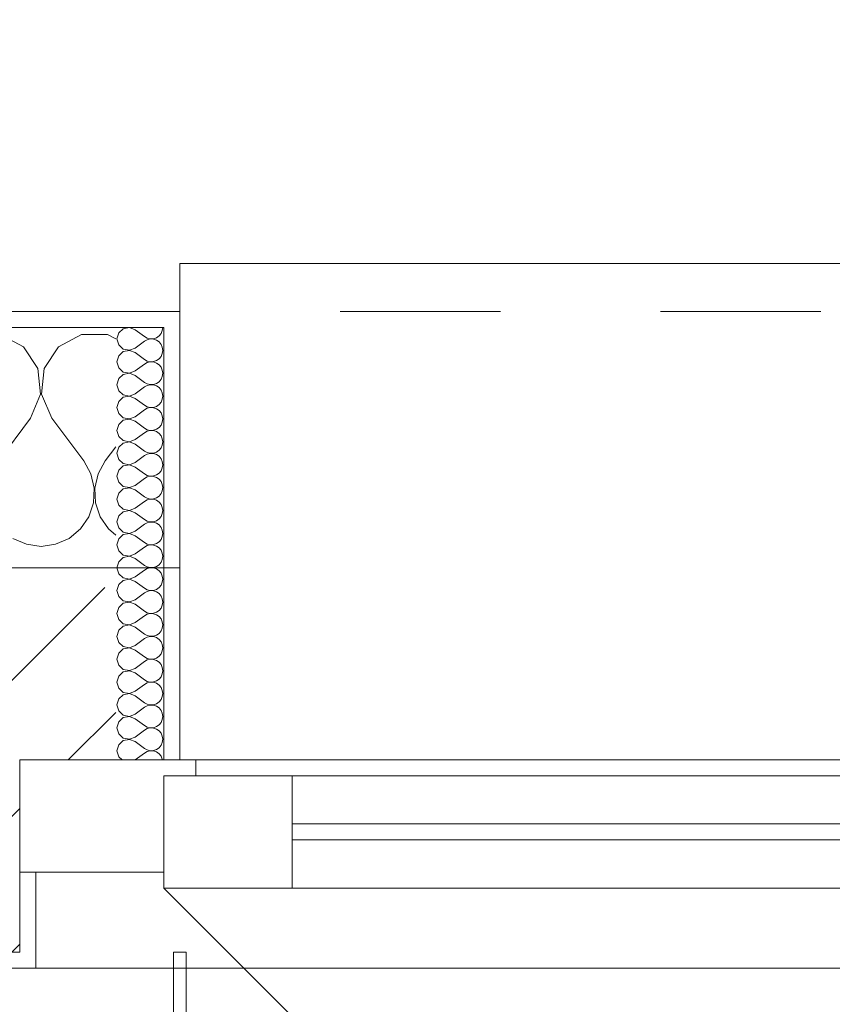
# Model space of a CAD drawing. Header units: metres. Extents: x -3.6 to 84.5, y -11 to 16.8.
# Tile 100 of 256: x 4.72 to 5.227, y 13.422 to 14.037. Entities that reach past the tile are written whole.
import ezdxf

# ---------------------------------------------------------------- set-up
doc = ezdxf.new("R2010")
doc.units = ezdxf.units.M
doc.header["$MEASUREMENT"] = 0
doc.linetypes.add('Strichlinie eng', pattern=[0.115, 0.075, -0.04])
doc.linetypes.add('Wipeout_Contour', pattern=[1, 0, -1])
for name, color, linetype in [('152 - Bemaßung_ Beschriftung.Ausbau', 7, 'Continuous'), ('603 - Struktur.Bodenplatte_ Decke Roh', 7, 'Continuous'), ('604 - Struktur.Wand Aussen', 7, 'Continuous'), ('650 - Abdeckung.Fußboden Aufbau', 7, 'Continuous'), ('801 - HKLSE.Heizung_ Klima_ Lüftung', 7, 'Continuous')]:
    doc.layers.add(name, color=color, linetype=linetype)
doc.styles.add('ERSTELLTER_STIL_2', font='txt')
doc.dimstyles.new('ERSTELLTER_STIL__1', dxfattribs={"dimtxt": 0.1, "dimasz": 0.0532, "dimexe": 0.18, "dimexo": 0.0625, "dimgap": 0, "dimtad": 1, "dimzin": 0, "dimdsep": 46, "dimtxsty": 'ERSTELLTER_STIL_2', "dimblk": 'ARROWHEAD_2', "dimblk1": 'ARROWHEAD_2', "dimblk2": 'ARROWHEAD_2', "dimcen": 0.09, "dimse1": 1, "dimse2": 1, "dimclrd": 7, "dimclre": 7, "dimclrt": 7, "dimazin": 0, "dimtfac": 1, "dimtdec": 4, "dimtmove": 0, "dimatfit": 3, "dimfxl": 1, "dimtolj": 1, "dimtzin": 0, "dimarcsym": 0})
doc.dimstyles.new('ERSTELLTER_STIL__3', dxfattribs={"dimtxt": 0.1, "dimasz": 0.0532, "dimexe": 0.18, "dimexo": 0.0625, "dimgap": 0, "dimtad": 1, "dimtih": 1, "dimtoh": 1, "dimzin": 0, "dimdsep": 46, "dimtxsty": 'ERSTELLTER_STIL_2', "dimblk": 'ARROWHEAD_2', "dimblk1": 'ARROWHEAD_2', "dimblk2": 'ARROWHEAD_2', "dimcen": 0.09, "dimse1": 1, "dimse2": 1, "dimclrd": 7, "dimclre": 7, "dimclrt": 7, "dimazin": 0, "dimtfac": 1, "dimtdec": 4, "dimtmove": 0, "dimatfit": 3, "dimfxl": 1, "dimtolj": 1, "dimtzin": 0, "dimarcsym": 0})
pattern_1 = [(0, (0, 0), (0, 0.08660254), [0, -0.05]), (0, (0.025, 0.0433), (0, 0.08660254), [0, -0.05])]

# ---------------------------------------------------------------- blocks, each defined once
blk = doc.blocks.new('*X33')
at = {"layer": '604 - Struktur.Wand Aussen', "color": 7, "linetype": 'Continuous', "lineweight": 5}
for p, q in [((4.72243, 13.83299), (4.70812, 13.84066)), ((4.75855, 13.84066), (4.74424, 13.83299)), ((4.77479, 13.84066), (4.75855, 13.84066)), ((4.78, 13.83787), (4.77479, 13.84066)), ((4.73142, 13.81947), (4.72243, 13.83299)), ((4.74424, 13.83299), (4.73525, 13.81947)), ((4.73295, 13.8033), (4.73142, 13.81947)), ((4.73525, 13.81947), (4.73371, 13.8033)), ((4.72667, 13.78833), (4.73295, 13.8033)), ((4.73371, 13.8033), (4.74, 13.78833)), ((4.72667, 13.78833), (4.70667, 13.76167)), ((4.74, 13.78833), (4.76, 13.76167)), ((4.78, 13.77056), (4.77333, 13.76167)), ((4.76445, 13.75362), (4.76, 13.76167)), ((4.77333, 13.76167), (4.76888, 13.75362)), ((4.76653, 13.74466), (4.76445, 13.75362)), ((4.76888, 13.75362), (4.7668, 13.74466)), ((4.76609, 13.73547), (4.76653, 13.74466)), ((4.7668, 13.74466), (4.76725, 13.73547)), ((4.76315, 13.72676), (4.76609, 13.73547)), ((4.76725, 13.73547), (4.77019, 13.72676)), ((4.75794, 13.71918), (4.76315, 13.72676)), ((4.77019, 13.72676), (4.77539, 13.71918)), ((4.75086, 13.71331), (4.75794, 13.71918)), ((4.77539, 13.71918), (4.78, 13.71536)), ((4.71581, 13.71331), (4.72422, 13.7096)), ((4.74244, 13.7096), (4.75086, 13.71331)), ((4.72422, 13.7096), (4.73333, 13.70833)), ((4.73333, 13.70833), (4.74244, 13.7096))]:
    blk.add_line(p, q, dxfattribs=at)
blk = doc.blocks.new('*X53')
at = {"layer": '604 - Struktur.Wand Aussen', "color": 7, "linetype": 'Continuous', "lineweight": 5}
for p, q in [((4.78178, 13.84161), (4.78071, 13.83786)), ((4.78466, 13.84425), (4.78178, 13.84161)), ((4.7885, 13.84497), (4.78466, 13.84425)), ((4.79214, 13.84357), (4.7885, 13.84497)), ((4.79214, 13.84357), (4.79786, 13.83929)), ((4.79786, 13.83929), (4.79958, 13.83833)), ((4.80534, 13.83861), (4.80696, 13.83973)), ((4.80696, 13.83973), (4.80822, 13.84124)), ((4.80822, 13.84124), (4.80901, 13.84305)), ((4.80901, 13.84305), (4.80929, 13.845)), ((4.78071, 13.83786), (4.78178, 13.8341)), ((4.78178, 13.8341), (4.78466, 13.83147)), ((4.79214, 13.83214), (4.79786, 13.83643)), ((4.79958, 13.83738), (4.79786, 13.83643)), ((4.79958, 13.83833), (4.8015, 13.83789)), ((4.8015, 13.83783), (4.79958, 13.83738)), ((4.8015, 13.83789), (4.80347, 13.83798)), ((4.80347, 13.83773), (4.8015, 13.83783)), ((4.80347, 13.83798), (4.80534, 13.83861)), ((4.80534, 13.8371), (4.80347, 13.83773)), ((4.80696, 13.83599), (4.80534, 13.8371)), ((4.80822, 13.83447), (4.80696, 13.83599)), ((4.80901, 13.83267), (4.80822, 13.83447)), ((4.78178, 13.82733), (4.78071, 13.82357)), ((4.78466, 13.82996), (4.78178, 13.82733)), ((4.78466, 13.83147), (4.7885, 13.83074)), ((4.7885, 13.83069), (4.78466, 13.82996)), ((4.7885, 13.83074), (4.79214, 13.83214)), ((4.79214, 13.82929), (4.7885, 13.83069)), ((4.79214, 13.82929), (4.79786, 13.825)), ((4.80696, 13.82544), (4.80822, 13.82696)), ((4.80822, 13.82696), (4.80901, 13.82876)), ((4.80929, 13.83071), (4.80901, 13.83267)), ((4.80901, 13.82876), (4.80929, 13.83071)), ((4.78071, 13.82357), (4.78178, 13.81982)), ((4.79214, 13.81786), (4.79786, 13.82214)), ((4.79786, 13.825), (4.79958, 13.82405)), ((4.79958, 13.8231), (4.79786, 13.82214)), ((4.79958, 13.82405), (4.8015, 13.8236)), ((4.8015, 13.82354), (4.79958, 13.8231)), ((4.8015, 13.8236), (4.80347, 13.8237)), ((4.80347, 13.82345), (4.8015, 13.82354)), ((4.80347, 13.8237), (4.80534, 13.82433)), ((4.80534, 13.82282), (4.80347, 13.82345)), ((4.80534, 13.82433), (4.80696, 13.82544)), ((4.80696, 13.8217), (4.80534, 13.82282)), ((4.80822, 13.82018), (4.80696, 13.8217)), ((4.78178, 13.81982), (4.78466, 13.81718)), ((4.78466, 13.81567), (4.78178, 13.81304)), ((4.78466, 13.81718), (4.7885, 13.81646)), ((4.7885, 13.8164), (4.78466, 13.81567)), ((4.7885, 13.81646), (4.79214, 13.81786)), ((4.79214, 13.815), (4.7885, 13.8164)), ((4.79214, 13.815), (4.79786, 13.81071)), ((4.80901, 13.81838), (4.80822, 13.82018)), ((4.80822, 13.81267), (4.80901, 13.81448)), ((4.80929, 13.81643), (4.80901, 13.81838)), ((4.80901, 13.81448), (4.80929, 13.81643)), ((4.78178, 13.81304), (4.78071, 13.80929)), ((4.78071, 13.80929), (4.78178, 13.80553)), ((4.79786, 13.81071), (4.79958, 13.80976)), ((4.79958, 13.80881), (4.79786, 13.80786)), ((4.79958, 13.80976), (4.8015, 13.80931)), ((4.8015, 13.80926), (4.79958, 13.80881)), ((4.8015, 13.80931), (4.80347, 13.80941)), ((4.80347, 13.80916), (4.8015, 13.80926)), ((4.80347, 13.80941), (4.80534, 13.81004)), ((4.80534, 13.80853), (4.80347, 13.80916)), ((4.80534, 13.81004), (4.80696, 13.81116)), ((4.80696, 13.80742), (4.80534, 13.80853)), ((4.80696, 13.81116), (4.80822, 13.81267)), ((4.78178, 13.80553), (4.78466, 13.8029)), ((4.78466, 13.8029), (4.7885, 13.80217)), ((4.7885, 13.80217), (4.79214, 13.80357)), ((4.79214, 13.80357), (4.79786, 13.80786)), ((4.80822, 13.8059), (4.80696, 13.80742)), ((4.80901, 13.80409), (4.80822, 13.8059)), ((4.80929, 13.80214), (4.80901, 13.80409)), ((4.78178, 13.79876), (4.78071, 13.795)), ((4.78466, 13.80139), (4.78178, 13.79876)), ((4.7885, 13.80211), (4.78466, 13.80139)), ((4.79214, 13.80071), (4.7885, 13.80211)), ((4.79214, 13.80071), (4.79786, 13.79643)), ((4.79786, 13.79643), (4.79958, 13.79547)), ((4.80534, 13.79575), (4.80696, 13.79687)), ((4.80696, 13.79687), (4.80822, 13.79839)), ((4.80822, 13.79839), (4.80901, 13.80019)), ((4.80901, 13.80019), (4.80929, 13.80214)), ((4.78071, 13.795), (4.78178, 13.79124)), ((4.78178, 13.79124), (4.78466, 13.78861)), ((4.79214, 13.78929), (4.79786, 13.79357)), ((4.79958, 13.79453), (4.79786, 13.79357)), ((4.79958, 13.79547), (4.8015, 13.79503)), ((4.8015, 13.79497), (4.79958, 13.79453)), ((4.8015, 13.79503), (4.80347, 13.79512)), ((4.80347, 13.79488), (4.8015, 13.79497)), ((4.80347, 13.79512), (4.80534, 13.79575)), ((4.80534, 13.79425), (4.80347, 13.79488)), ((4.80696, 13.79313), (4.80534, 13.79425)), ((4.80822, 13.79161), (4.80696, 13.79313)), ((4.80901, 13.78981), (4.80822, 13.79161)), ((4.78178, 13.78447), (4.78071, 13.78071)), ((4.78466, 13.7871), (4.78178, 13.78447)), ((4.78466, 13.78861), (4.7885, 13.78789)), ((4.7885, 13.78783), (4.78466, 13.7871)), ((4.7885, 13.78789), (4.79214, 13.78929)), ((4.79214, 13.78643), (4.7885, 13.78783)), ((4.79214, 13.78643), (4.79786, 13.78214)), ((4.80696, 13.78258), (4.80822, 13.7841)), ((4.80822, 13.7841), (4.80901, 13.78591)), ((4.80929, 13.78786), (4.80901, 13.78981)), ((4.80901, 13.78591), (4.80929, 13.78786)), ((4.78071, 13.78071), (4.78178, 13.77696)), ((4.79214, 13.775), (4.79786, 13.77929)), ((4.79786, 13.78214), (4.79958, 13.78119)), ((4.79958, 13.78024), (4.79786, 13.77929)), ((4.79958, 13.78119), (4.8015, 13.78074)), ((4.8015, 13.78069), (4.79958, 13.78024)), ((4.8015, 13.78074), (4.80347, 13.78084)), ((4.80347, 13.78059), (4.8015, 13.78069)), ((4.80347, 13.78084), (4.80534, 13.78147)), ((4.80534, 13.77996), (4.80347, 13.78059)), ((4.80534, 13.78147), (4.80696, 13.78258)), ((4.80696, 13.77884), (4.80534, 13.77996)), ((4.80822, 13.77733), (4.80696, 13.77884)), ((4.78178, 13.77696), (4.78466, 13.77433)), ((4.78466, 13.77282), (4.78178, 13.77018)), ((4.78466, 13.77433), (4.7885, 13.7736)), ((4.7885, 13.77354), (4.78466, 13.77282)), ((4.7885, 13.7736), (4.79214, 13.775)), ((4.79214, 13.77214), (4.7885, 13.77354)), ((4.79214, 13.77214), (4.79786, 13.76786)), ((4.80901, 13.77552), (4.80822, 13.77733)), ((4.80822, 13.76982), (4.80901, 13.77162)), ((4.80929, 13.77357), (4.80901, 13.77552)), ((4.80901, 13.77162), (4.80929, 13.77357)), ((4.78178, 13.77018), (4.78071, 13.76643)), ((4.78071, 13.76643), (4.78178, 13.76267)), ((4.79786, 13.76786), (4.79958, 13.7669)), ((4.79958, 13.76595), (4.79786, 13.765)), ((4.79958, 13.7669), (4.8015, 13.76646)), ((4.8015, 13.7664), (4.79958, 13.76595)), ((4.8015, 13.76646), (4.80347, 13.76655)), ((4.80347, 13.7663), (4.8015, 13.7664)), ((4.80347, 13.76655), (4.80534, 13.76718)), ((4.80534, 13.76567), (4.80347, 13.7663)), ((4.80534, 13.76718), (4.80696, 13.7683)), ((4.80696, 13.76456), (4.80534, 13.76567)), ((4.80696, 13.7683), (4.80822, 13.76982)), ((4.78178, 13.76267), (4.78466, 13.76004)), ((4.78466, 13.76004), (4.7885, 13.75931)), ((4.7885, 13.75926), (4.78466, 13.75853)), ((4.7885, 13.75931), (4.79214, 13.76071)), ((4.79214, 13.75786), (4.7885, 13.75926)), ((4.79214, 13.76071), (4.79786, 13.765)), ((4.80822, 13.76304), (4.80696, 13.76456)), ((4.80901, 13.76124), (4.80822, 13.76304)), ((4.80929, 13.75929), (4.80901, 13.76124)), ((4.80901, 13.75733), (4.80929, 13.75929)), ((4.78178, 13.7559), (4.78071, 13.75214)), ((4.78466, 13.75853), (4.78178, 13.7559)), ((4.79214, 13.75786), (4.79786, 13.75357)), ((4.79786, 13.75357), (4.79958, 13.75262)), ((4.80534, 13.7529), (4.80696, 13.75401)), ((4.80696, 13.75401), (4.80822, 13.75553)), ((4.80822, 13.75553), (4.80901, 13.75733)), ((4.78071, 13.75214), (4.78178, 13.74839)), ((4.78178, 13.74839), (4.78466, 13.74575)), ((4.79214, 13.74643), (4.79786, 13.75071)), ((4.79958, 13.75167), (4.79786, 13.75071)), ((4.79958, 13.75262), (4.8015, 13.75217)), ((4.8015, 13.75211), (4.79958, 13.75167)), ((4.8015, 13.75217), (4.80347, 13.75227)), ((4.80347, 13.75202), (4.8015, 13.75211)), ((4.80347, 13.75227), (4.80534, 13.7529)), ((4.80534, 13.75139), (4.80347, 13.75202)), ((4.80696, 13.75027), (4.80534, 13.75139)), ((4.80822, 13.74876), (4.80696, 13.75027)), ((4.80901, 13.74695), (4.80822, 13.74876)), ((4.80929, 13.745), (4.80901, 13.74695)), ((4.78178, 13.74161), (4.78071, 13.73786)), ((4.78466, 13.74425), (4.78178, 13.74161)), ((4.78466, 13.74575), (4.7885, 13.74503)), ((4.7885, 13.74497), (4.78466, 13.74425)), ((4.7885, 13.74503), (4.79214, 13.74643)), ((4.79214, 13.74357), (4.7885, 13.74497)), ((4.79214, 13.74357), (4.79786, 13.73929)), ((4.80696, 13.73973), (4.80822, 13.74124)), ((4.80822, 13.74124), (4.80901, 13.74305)), ((4.80901, 13.74305), (4.80929, 13.745)), ((4.78071, 13.73786), (4.78178, 13.7341)), ((4.79214, 13.73214), (4.79786, 13.73643)), ((4.79786, 13.73929), (4.79958, 13.73833)), ((4.79958, 13.73738), (4.79786, 13.73643)), ((4.79958, 13.73833), (4.8015, 13.73789)), ((4.8015, 13.73783), (4.79958, 13.73738)), ((4.8015, 13.73789), (4.80347, 13.73798)), ((4.80347, 13.73773), (4.8015, 13.73783)), ((4.80347, 13.73798), (4.80534, 13.73861)), ((4.80534, 13.7371), (4.80347, 13.73773)), ((4.80534, 13.73861), (4.80696, 13.73973)), ((4.80696, 13.73599), (4.80534, 13.7371)), ((4.80822, 13.73447), (4.80696, 13.73599)), ((4.78178, 13.7341), (4.78466, 13.73147)), ((4.78466, 13.72996), (4.78178, 13.72733)), ((4.78466, 13.73147), (4.7885, 13.73074)), ((4.7885, 13.73069), (4.78466, 13.72996)), ((4.7885, 13.73074), (4.79214, 13.73214)), ((4.79214, 13.72929), (4.7885, 13.73069)), ((4.79214, 13.72929), (4.79786, 13.725)), ((4.80901, 13.73267), (4.80822, 13.73447)), ((4.80822, 13.72696), (4.80901, 13.72876)), ((4.80929, 13.73071), (4.80901, 13.73267)), ((4.80901, 13.72876), (4.80929, 13.73071)), ((4.78178, 13.72733), (4.78071, 13.72357)), ((4.78071, 13.72357), (4.78178, 13.71982)), ((4.79786, 13.725), (4.79958, 13.72405)), ((4.79958, 13.7231), (4.79786, 13.72214)), ((4.79958, 13.72405), (4.8015, 13.7236)), ((4.8015, 13.72354), (4.79958, 13.7231)), ((4.8015, 13.7236), (4.80347, 13.7237)), ((4.80347, 13.72345), (4.8015, 13.72354)), ((4.80347, 13.7237), (4.80534, 13.72433)), ((4.80534, 13.72282), (4.80347, 13.72345)), ((4.80534, 13.72433), (4.80696, 13.72544)), ((4.80696, 13.7217), (4.80534, 13.72282)), ((4.80696, 13.72544), (4.80822, 13.72696)), ((4.78178, 13.71982), (4.78466, 13.71718)), ((4.78466, 13.71718), (4.7885, 13.71646)), ((4.7885, 13.7164), (4.78466, 13.71567)), ((4.7885, 13.71646), (4.79214, 13.71786)), ((4.79214, 13.715), (4.7885, 13.7164)), ((4.79214, 13.71786), (4.79786, 13.72214)), ((4.80822, 13.72018), (4.80696, 13.7217)), ((4.80901, 13.71838), (4.80822, 13.72018)), ((4.80929, 13.71643), (4.80901, 13.71838)), ((4.80901, 13.71448), (4.80929, 13.71643)), ((4.78178, 13.71304), (4.78071, 13.70929)), ((4.78466, 13.71567), (4.78178, 13.71304)), ((4.79214, 13.715), (4.79786, 13.71071)), ((4.79786, 13.71071), (4.79958, 13.70976)), ((4.80347, 13.70941), (4.80534, 13.71004)), ((4.80534, 13.71004), (4.80696, 13.71116)), ((4.80696, 13.71116), (4.80822, 13.71267)), ((4.80822, 13.71267), (4.80901, 13.71448)), ((4.78071, 13.70929), (4.78178, 13.70553)), ((4.78178, 13.70553), (4.78466, 13.7029)), ((4.79214, 13.70357), (4.79786, 13.70786)), ((4.79958, 13.70881), (4.79786, 13.70786)), ((4.79958, 13.70976), (4.8015, 13.70931)), ((4.8015, 13.70926), (4.79958, 13.70881)), ((4.8015, 13.70931), (4.80347, 13.70941)), ((4.80347, 13.70916), (4.8015, 13.70926)), ((4.80534, 13.70853), (4.80347, 13.70916)), ((4.80696, 13.70742), (4.80534, 13.70853)), ((4.80822, 13.7059), (4.80696, 13.70742)), ((4.80901, 13.70409), (4.80822, 13.7059)), ((4.80929, 13.70214), (4.80901, 13.70409)), ((4.78178, 13.69876), (4.78071, 13.695)), ((4.78466, 13.70139), (4.78178, 13.69876)), ((4.78466, 13.7029), (4.7885, 13.70217)), ((4.7885, 13.70211), (4.78466, 13.70139)), ((4.7885, 13.70217), (4.79214, 13.70357)), ((4.79214, 13.70071), (4.7885, 13.70211)), ((4.79214, 13.70071), (4.79786, 13.69643)), ((4.80696, 13.69687), (4.80822, 13.69839)), ((4.80822, 13.69839), (4.80901, 13.70019)), ((4.80901, 13.70019), (4.80929, 13.70214)), ((4.78071, 13.695), (4.78178, 13.69124)), ((4.79214, 13.68929), (4.79786, 13.69357)), ((4.79786, 13.69643), (4.79958, 13.69547)), ((4.79958, 13.69453), (4.79786, 13.69357)), ((4.79958, 13.69547), (4.8015, 13.69503)), ((4.8015, 13.69497), (4.79958, 13.69453)), ((4.8015, 13.69503), (4.80347, 13.69512)), ((4.80347, 13.69488), (4.8015, 13.69497)), ((4.80347, 13.69512), (4.80534, 13.69575)), ((4.80534, 13.69425), (4.80347, 13.69488)), ((4.80534, 13.69575), (4.80696, 13.69687)), ((4.80696, 13.69313), (4.80534, 13.69425)), ((4.80822, 13.69161), (4.80696, 13.69313)), ((4.80901, 13.68981), (4.80822, 13.69161)), ((4.78178, 13.69124), (4.78466, 13.68861)), ((4.78466, 13.6871), (4.78178, 13.68447)), ((4.78466, 13.68861), (4.7885, 13.68789)), ((4.7885, 13.68783), (4.78466, 13.6871)), ((4.7885, 13.68789), (4.79214, 13.68929)), ((4.79214, 13.68643), (4.7885, 13.68783)), ((4.79214, 13.68643), (4.79786, 13.68214)), ((4.80822, 13.6841), (4.80901, 13.68591)), ((4.80929, 13.68786), (4.80901, 13.68981)), ((4.80901, 13.68591), (4.80929, 13.68786)), ((4.78178, 13.68447), (4.78071, 13.68071)), ((4.78071, 13.68071), (4.78178, 13.67696)), ((4.79214, 13.675), (4.79786, 13.67929)), ((4.79786, 13.68214), (4.79958, 13.68119)), ((4.79958, 13.68024), (4.79786, 13.67929)), ((4.79958, 13.68119), (4.8015, 13.68074)), ((4.8015, 13.68069), (4.79958, 13.68024)), ((4.8015, 13.68074), (4.80347, 13.68084)), ((4.80347, 13.68059), (4.8015, 13.68069)), ((4.80347, 13.68084), (4.80534, 13.68147)), ((4.80534, 13.67996), (4.80347, 13.68059)), ((4.80534, 13.68147), (4.80696, 13.68258)), ((4.80696, 13.67884), (4.80534, 13.67996)), ((4.80696, 13.68258), (4.80822, 13.6841)), ((4.78178, 13.67696), (4.78466, 13.67433)), ((4.78466, 13.67433), (4.7885, 13.6736)), ((4.7885, 13.67354), (4.78466, 13.67282)), ((4.7885, 13.6736), (4.79214, 13.675)), ((4.79214, 13.67214), (4.7885, 13.67354)), ((4.80822, 13.67733), (4.80696, 13.67884)), ((4.80901, 13.67552), (4.80822, 13.67733)), ((4.80929, 13.67357), (4.80901, 13.67552)), ((4.80901, 13.67162), (4.80929, 13.67357)), ((4.78178, 13.67018), (4.78071, 13.66643)), ((4.78466, 13.67282), (4.78178, 13.67018)), ((4.79214, 13.67214), (4.79786, 13.66786)), ((4.79786, 13.66786), (4.79958, 13.6669)), ((4.80347, 13.66655), (4.80534, 13.66718)), ((4.80534, 13.66718), (4.80696, 13.6683)), ((4.80696, 13.6683), (4.80822, 13.66982)), ((4.80822, 13.66982), (4.80901, 13.67162)), ((4.78071, 13.66643), (4.78178, 13.66267)), ((4.78178, 13.66267), (4.78466, 13.66004)), ((4.79214, 13.66071), (4.79786, 13.665)), ((4.79958, 13.66595), (4.79786, 13.665)), ((4.79958, 13.6669), (4.8015, 13.66646)), ((4.8015, 13.6664), (4.79958, 13.66595)), ((4.8015, 13.66646), (4.80347, 13.66655)), ((4.80347, 13.6663), (4.8015, 13.6664)), ((4.80534, 13.66567), (4.80347, 13.6663)), ((4.80696, 13.66456), (4.80534, 13.66567)), ((4.80822, 13.66304), (4.80696, 13.66456)), ((4.80901, 13.66124), (4.80822, 13.66304)), ((4.80929, 13.65929), (4.80901, 13.66124)), ((4.78178, 13.6559), (4.78071, 13.65214)), ((4.78466, 13.65853), (4.78178, 13.6559)), ((4.78466, 13.66004), (4.7885, 13.65931)), ((4.7885, 13.65926), (4.78466, 13.65853)), ((4.7885, 13.65931), (4.79214, 13.66071)), ((4.79214, 13.65786), (4.7885, 13.65926)), ((4.79214, 13.65786), (4.79786, 13.65357)), ((4.80696, 13.65401), (4.80822, 13.65553)), ((4.80822, 13.65553), (4.80901, 13.65733)), ((4.80901, 13.65733), (4.80929, 13.65929)), ((4.78071, 13.65214), (4.78178, 13.64839)), ((4.79214, 13.64643), (4.79786, 13.65071)), ((4.79786, 13.65357), (4.79958, 13.65262)), ((4.79958, 13.65167), (4.79786, 13.65071)), ((4.79958, 13.65262), (4.8015, 13.65217)), ((4.8015, 13.65211), (4.79958, 13.65167)), ((4.8015, 13.65217), (4.80347, 13.65227)), ((4.80347, 13.65202), (4.8015, 13.65211)), ((4.80347, 13.65227), (4.80534, 13.6529)), ((4.80534, 13.65139), (4.80347, 13.65202)), ((4.80534, 13.6529), (4.80696, 13.65401)), ((4.80696, 13.65027), (4.80534, 13.65139)), ((4.80822, 13.64876), (4.80696, 13.65027)), ((4.80901, 13.64695), (4.80822, 13.64876)), ((4.78178, 13.64839), (4.78466, 13.64575)), ((4.78466, 13.64425), (4.78178, 13.64161)), ((4.78466, 13.64575), (4.7885, 13.64503)), ((4.7885, 13.64497), (4.78466, 13.64425)), ((4.7885, 13.64503), (4.79214, 13.64643)), ((4.79214, 13.64357), (4.7885, 13.64497)), ((4.79214, 13.64357), (4.79786, 13.63929)), ((4.80822, 13.64124), (4.80901, 13.64305)), ((4.80929, 13.645), (4.80901, 13.64695)), ((4.80901, 13.64305), (4.80929, 13.645)), ((4.78178, 13.64161), (4.78071, 13.63786)), ((4.78071, 13.63786), (4.78178, 13.6341)), ((4.79214, 13.63214), (4.79786, 13.63643)), ((4.79786, 13.63929), (4.79958, 13.63833)), ((4.79958, 13.63738), (4.79786, 13.63643)), ((4.79958, 13.63833), (4.8015, 13.63789)), ((4.8015, 13.63783), (4.79958, 13.63738)), ((4.8015, 13.63789), (4.80347, 13.63798)), ((4.80347, 13.63773), (4.8015, 13.63783)), ((4.80347, 13.63798), (4.80534, 13.63861)), ((4.80534, 13.6371), (4.80347, 13.63773)), ((4.80534, 13.63861), (4.80696, 13.63973)), ((4.80696, 13.63599), (4.80534, 13.6371)), ((4.80696, 13.63973), (4.80822, 13.64124)), ((4.78178, 13.6341), (4.78466, 13.63147)), ((4.78466, 13.63147), (4.7885, 13.63074)), ((4.7885, 13.63069), (4.78466, 13.62996)), ((4.7885, 13.63074), (4.79214, 13.63214)), ((4.79214, 13.62929), (4.7885, 13.63069)), ((4.80822, 13.63447), (4.80696, 13.63599)), ((4.80901, 13.63267), (4.80822, 13.63447)), ((4.80929, 13.63071), (4.80901, 13.63267)), ((4.80901, 13.62876), (4.80929, 13.63071)), ((4.78178, 13.62733), (4.78071, 13.62357)), ((4.78466, 13.62996), (4.78178, 13.62733)), ((4.79214, 13.62929), (4.79786, 13.625)), ((4.79786, 13.625), (4.79958, 13.62405)), ((4.79958, 13.62405), (4.8015, 13.6236)), ((4.80347, 13.6237), (4.80534, 13.62433)), ((4.80534, 13.62433), (4.80696, 13.62544)), ((4.80696, 13.62544), (4.80822, 13.62696)), ((4.80822, 13.62696), (4.80901, 13.62876)), ((4.78071, 13.62357), (4.78178, 13.61982)), ((4.78178, 13.61982), (4.78466, 13.61718)), ((4.7885, 13.61646), (4.79214, 13.61786)), ((4.79214, 13.61786), (4.79786, 13.62214)), ((4.79958, 13.6231), (4.79786, 13.62214)), ((4.8015, 13.62354), (4.79958, 13.6231)), ((4.8015, 13.6236), (4.80347, 13.6237)), ((4.80347, 13.62345), (4.8015, 13.62354)), ((4.80534, 13.62282), (4.80347, 13.62345)), ((4.80696, 13.6217), (4.80534, 13.62282)), ((4.80822, 13.62018), (4.80696, 13.6217)), ((4.80901, 13.61838), (4.80822, 13.62018)), ((4.80929, 13.61643), (4.80901, 13.61838)), ((4.78178, 13.61304), (4.78071, 13.60929)), ((4.78466, 13.61567), (4.78178, 13.61304)), ((4.78466, 13.61718), (4.7885, 13.61646)), ((4.7885, 13.6164), (4.78466, 13.61567)), ((4.79214, 13.615), (4.7885, 13.6164)), ((4.79214, 13.615), (4.79786, 13.61071)), ((4.80696, 13.61116), (4.80822, 13.61267)), ((4.80822, 13.61267), (4.80901, 13.61448)), ((4.80901, 13.61448), (4.80929, 13.61643)), ((4.78071, 13.60929), (4.78178, 13.60553)), ((4.78178, 13.60553), (4.78466, 13.6029)), ((4.79214, 13.60357), (4.79786, 13.60786)), ((4.79786, 13.61071), (4.79958, 13.60976)), ((4.79958, 13.60881), (4.79786, 13.60786)), ((4.79958, 13.60976), (4.8015, 13.60931)), ((4.8015, 13.60926), (4.79958, 13.60881)), ((4.8015, 13.60931), (4.80347, 13.60941)), ((4.80347, 13.60916), (4.8015, 13.60926)), ((4.80347, 13.60941), (4.80534, 13.61004)), ((4.80534, 13.60853), (4.80347, 13.60916)), ((4.80534, 13.61004), (4.80696, 13.61116)), ((4.80696, 13.60742), (4.80534, 13.60853)), ((4.80822, 13.6059), (4.80696, 13.60742)), ((4.80901, 13.60409), (4.80822, 13.6059)), ((4.78466, 13.60139), (4.78178, 13.59876)), ((4.78466, 13.6029), (4.7885, 13.60217)), ((4.7885, 13.60211), (4.78466, 13.60139)), ((4.7885, 13.60217), (4.79214, 13.60357)), ((4.79214, 13.60071), (4.7885, 13.60211)), ((4.79214, 13.60071), (4.79786, 13.59643)), ((4.80822, 13.59839), (4.80901, 13.60019)), ((4.80929, 13.60214), (4.80901, 13.60409)), ((4.80901, 13.60019), (4.80929, 13.60214)), ((4.78178, 13.59876), (4.78071, 13.595)), ((4.78071, 13.595), (4.78178, 13.59124)), ((4.79214, 13.58929), (4.79786, 13.59357)), ((4.79786, 13.59643), (4.79958, 13.59547)), ((4.79958, 13.59453), (4.79786, 13.59357)), ((4.79958, 13.59547), (4.8015, 13.59503)), ((4.8015, 13.59497), (4.79958, 13.59453)), ((4.8015, 13.59503), (4.80347, 13.59512)), ((4.80347, 13.59488), (4.8015, 13.59497)), ((4.80347, 13.59512), (4.80534, 13.59575)), ((4.80534, 13.59425), (4.80347, 13.59488)), ((4.80534, 13.59575), (4.80696, 13.59687)), ((4.80696, 13.59313), (4.80534, 13.59425)), ((4.80696, 13.59687), (4.80822, 13.59839)), ((4.78178, 13.59124), (4.78466, 13.58861)), ((4.78466, 13.5871), (4.78178, 13.58447)), ((4.78466, 13.58861), (4.7885, 13.58789)), ((4.7885, 13.58783), (4.78466, 13.5871)), ((4.7885, 13.58789), (4.79214, 13.58929)), ((4.79214, 13.58643), (4.7885, 13.58783)), ((4.80822, 13.59161), (4.80696, 13.59313)), ((4.80901, 13.58981), (4.80822, 13.59161)), ((4.80929, 13.58786), (4.80901, 13.58981)), ((4.80901, 13.58591), (4.80929, 13.58786)), ((4.78178, 13.58447), (4.78071, 13.58071)), ((4.79214, 13.58643), (4.79786, 13.58214)), ((4.79786, 13.58214), (4.79958, 13.58119)), ((4.79958, 13.58119), (4.8015, 13.58074)), ((4.8015, 13.58074), (4.80347, 13.58084)), ((4.80347, 13.58084), (4.80534, 13.58147)), ((4.80534, 13.58147), (4.80696, 13.58258)), ((4.80696, 13.58258), (4.80822, 13.5841)), ((4.80822, 13.5841), (4.80901, 13.58591)), ((4.78071, 13.58071), (4.78178, 13.57696)), ((4.78178, 13.57696), (4.78392, 13.575)), ((4.79214, 13.575), (4.79786, 13.57929)), ((4.79958, 13.58024), (4.79786, 13.57929)), ((4.8015, 13.58069), (4.79958, 13.58024)), ((4.80347, 13.58059), (4.8015, 13.58069)), ((4.80534, 13.57996), (4.80347, 13.58059)), ((4.80696, 13.57884), (4.80534, 13.57996)), ((4.80822, 13.57733), (4.80696, 13.57884)), ((4.80901, 13.57552), (4.80822, 13.57733)), ((4.80909, 13.575), (4.80901, 13.57552))]:
    blk.add_line(p, q, dxfattribs=at)
blk = doc.blocks.new('*D324')
at = {"layer": '152 - Bemaßung_ Beschriftung.Ausbau', "color": 7, "linetype": 'Continuous', "lineweight": 5}
for p, q in [((1.12, 14.8025), (1.12, 14.9075)), ((3.52, 14.8025), (3.52, 14.9075)), ((1.14021, 14.89), (1.09979, 14.82)), ((3.54021, 14.89), (3.49979, 14.82)), ((-0.015, 14.855), (1.12, 14.855)), ((1.12, 14.855), (3.52, 14.855)), ((3.52, 14.855), (4.72, 14.855))]:
    blk.add_line(p, q, dxfattribs=at)
at = {"layer": '152 - Bemaßung_ Beschriftung.Ausbau', "color": 7, "lineweight": 5, "char_height": 0.1, "attachment_point": 7, "style": 'ERSTELLTER_STIL_2'}
for s, insert in [('\\A1;{\\pql;\\fArial|b0|i0|c0|p38;2,40}', (2.18697, 14.875)), ('\\A1;{\\pql;\\fArial|b0|i0|c0|p38;2,01}', (2.18697, 14.735))]:
    blk.add_mtext(s, dxfattribs=dict(at, insert=insert))
blk = doc.blocks.new('ARROWHEAD_2')
at = {"color": 0, "linetype": 'Continuous', "lineweight": 0}
for p, q in [((-0.378, -0.655), (0.378, 0.655)), ((0, 0), (-1, 0))]:
    blk.add_line(p, q, dxfattribs=at)
blk = doc.blocks.new('*D325')
at = {"layer": '152 - Bemaßung_ Beschriftung.Ausbau', "color": 7, "linetype": 'Continuous', "lineweight": 5}
for p, q in [((3.54021, 14.89), (3.49979, 14.82)), ((4.74021, 14.89), (4.69979, 14.82)), ((3.52, 14.855), (4.72, 14.855))]:
    blk.add_line(p, q, dxfattribs=at)
at = {"layer": '152 - Bemaßung_ Beschriftung.Ausbau', "color": 7, "lineweight": 5, "insert": (3.98697, 14.875), "char_height": 0.1, "attachment_point": 7, "style": 'ERSTELLTER_STIL_2'}
blk.add_mtext('\\A1;{\\pql;\\fArial|b0|i0|c0|p38;1,20}', dxfattribs=at)
blk = doc.blocks.new('*D326')
at = {"layer": '152 - Bemaßung_ Beschriftung.Ausbau', "color": 7, "linetype": 'Continuous', "lineweight": 5}
for p, q in [((4.72, 14.8025), (4.72, 14.9075)), ((7.12, 14.8025), (7.12, 14.9075)), ((4.74021, 14.89), (4.69979, 14.82)), ((7.14021, 14.89), (7.09979, 14.82)), ((3.52, 14.855), (4.72, 14.855)), ((4.72, 14.855), (7.12, 14.855)), ((7.12, 14.855), (8.32, 14.855))]:
    blk.add_line(p, q, dxfattribs=at)
at = {"layer": '152 - Bemaßung_ Beschriftung.Ausbau', "color": 7, "lineweight": 5, "char_height": 0.1, "attachment_point": 7, "style": 'ERSTELLTER_STIL_2'}
for s, insert in [('\\A1;{\\pql;\\fArial|b0|i0|c0|p38;2,40}', (5.78697, 14.875)), ('\\A1;{\\pql;\\fArial|b0|i0|c0|p38;2,01}', (5.78697, 14.735))]:
    blk.add_mtext(s, dxfattribs=dict(at, insert=insert))
blk = doc.blocks.new('*D363')
at = {"layer": '152 - Bemaßung_ Beschriftung.Ausbau', "color": 7, "linetype": 'Continuous', "lineweight": 5}
for p, q in [((0.225, 15.3025), (0.225, 15.4075)), ((7.67, 15.3025), (7.67, 15.4075)), ((0.24521, 15.39), (0.20479, 15.32)), ((7.69021, 15.39), (7.64979, 15.32)), ((-0.015, 15.355), (0.225, 15.355)), ((0.225, 15.355), (7.67, 15.355)), ((7.67, 15.355), (7.8, 15.355))]:
    blk.add_line(p, q, dxfattribs=at)
at = {"layer": '152 - Bemaßung_ Beschriftung.Ausbau', "color": 7, "lineweight": 5, "char_height": 0.1, "attachment_point": 7, "style": 'ERSTELLTER_STIL_2'}
for s, insert in [('\\A1;{\\pql;\\fArial|b0|i0|c0|p38;7,44\\fArial|b0|i0|c0|p38;\\A1{\\H.66x;\\S5^  ;}}', (3.71354, 15.35559)), ('\\A1;{\\pql;\\fArial|b0|i0|c0|p38;13}', (7.498, 15.375))]:
    blk.add_mtext(s, dxfattribs=dict(at, insert=insert))
blk = doc.blocks.new('*D401')
at = {"layer": '152 - Bemaßung_ Beschriftung.Ausbau', "color": 7, "linetype": 'Continuous', "lineweight": 5}
for p, q in [((4.27999, 15.8025), (4.27999, 15.9075)), ((7.57999, 15.8025), (7.57999, 15.9075)), ((4.3002, 15.89), (4.25978, 15.82)), ((7.6002, 15.89), (7.55978, 15.82)), ((3.97999, 15.855), (4.27999, 15.855)), ((4.27999, 15.855), (7.57999, 15.855)), ((7.57999, 15.855), (7.87999, 15.855))]:
    blk.add_line(p, q, dxfattribs=at)
at = {"layer": '152 - Bemaßung_ Beschriftung.Ausbau', "color": 7, "lineweight": 5, "insert": (5.79696, 15.875), "char_height": 0.1, "attachment_point": 7, "style": 'ERSTELLTER_STIL_2'}
blk.add_mtext('\\A1;{\\pql;\\fArial|b0|i0|c0|p38;3,30}', dxfattribs=at)
blk = doc.blocks.new('*D463')
at = {"layer": '152 - Bemaßung_ Beschriftung.Ausbau', "color": 7, "linetype": 'Continuous', "lineweight": 5}
for p, q in [((-1.175, 13.695), (-1.175, 13.845)), ((-1.21, 13.71521), (-1.14, 13.67479))]:
    blk.add_line(p, q, dxfattribs=at)
blk = doc.blocks.new('*D464')
at = {"layer": '152 - Bemaßung_ Beschriftung.Ausbau', "color": 7, "linetype": 'Continuous', "lineweight": 5}
for p, q in [((-1.175, 13.845), (-1.175, 13.87923)), ((-1.14, 13.82479), (-1.21, 13.86521)), ((-1.1225, 13.845), (-1.2275, 13.845)), ((-1.175, 13.695), (-1.175, 13.845)), ((-1.21, 13.71521), (-1.14, 13.67479))]:
    blk.add_line(p, q, dxfattribs=at)
blk = doc.blocks.new('*D476')
at = {"layer": '152 - Bemaßung_ Beschriftung.Ausbau', "color": 7, "linetype": 'Continuous', "lineweight": 5}
for p, q in [((-2.175, 13.455), (-2.175, 13.695)), ((-2.21, 13.47521), (-2.14, 13.43479)), ((-2.14, 13.42978), (-2.21, 13.47019)), ((-2.1225, 13.455), (-2.2275, 13.455)), ((-2.175, 13.44998), (-2.175, 13.455))]:
    blk.add_line(p, q, dxfattribs=at)
blk = doc.blocks.new('*D477')
at = {"layer": '152 - Bemaßung_ Beschriftung.Ausbau', "color": 7, "linetype": 'Continuous', "lineweight": 5}
for p, q in [((-2.175, 13.695), (-2.175, 13.845)), ((-2.21, 13.71521), (-2.14, 13.67479)), ((-2.1225, 13.695), (-2.2275, 13.695)), ((-2.175, 13.455), (-2.175, 13.695)), ((-2.21, 13.47521), (-2.14, 13.43479)), ((-2.14, 13.42978), (-2.21, 13.47019))]:
    blk.add_line(p, q, dxfattribs=at)
at = {"layer": '152 - Bemaßung_ Beschriftung.Ausbau', "color": 7, "lineweight": 5, "insert": (-2.195, 13.49911), "char_height": 0.1, "attachment_point": 7, "rotation": 90, "style": 'ERSTELLTER_STIL_2'}
blk.add_mtext('\\A1;{\\pql;\\fArial|b0|i0|c0|p38;24}', dxfattribs=at)
blk = doc.blocks.new('*D478')
at = {"layer": '152 - Bemaßung_ Beschriftung.Ausbau', "color": 7, "linetype": 'Continuous', "lineweight": 5}
for p, q in [((-2.175, 13.695), (-2.175, 13.845)), ((-2.21, 13.71521), (-2.14, 13.67479))]:
    blk.add_line(p, q, dxfattribs=at)
blk = doc.blocks.new('*D479')
at = {"layer": '152 - Bemaßung_ Beschriftung.Ausbau', "color": 7, "linetype": 'Continuous', "lineweight": 5}
for p, q in [((-2.175, 13.845), (-2.175, 13.87923)), ((-2.14, 13.82479), (-2.21, 13.86521)), ((-2.1225, 13.845), (-2.2275, 13.845)), ((-2.175, 13.695), (-2.175, 13.845)), ((-2.21, 13.71521), (-2.14, 13.67479))]:
    blk.add_line(p, q, dxfattribs=at)
at = {"layer": '152 - Bemaßung_ Beschriftung.Ausbau', "color": 7, "lineweight": 5, "insert": (-2.195, 13.86523), "char_height": 0.1, "attachment_point": 7, "rotation": 90, "style": 'ERSTELLTER_STIL_2'}
blk.add_mtext('\\A1;{\\pql;\\fArial|b0|i0|c0|p38;15}', dxfattribs=at)
blk = doc.blocks.new('*D648')
at = {"layer": '152 - Bemaßung_ Beschriftung.Ausbau', "color": 7, "linetype": 'Continuous', "lineweight": 5}
for p, q in [((-1.675, 13.455), (-1.675, 13.695)), ((-1.71, 13.47521), (-1.64, 13.43479)), ((-1.6225, 13.455), (-1.7275, 13.455)), ((-1.675, 0.245), (-1.675, 13.455)), ((-1.71, 0.26521), (-1.64, 0.22479)), ((-1.6225, 0.245), (-1.7275, 0.245)), ((-1.675, 0.005), (-1.675, 0.245))]:
    blk.add_line(p, q, dxfattribs=at)
at = {"layer": '152 - Bemaßung_ Beschriftung.Ausbau', "color": 7, "lineweight": 5, "insert": (-1.695, 6.67903), "char_height": 0.1, "attachment_point": 7, "rotation": 90, "style": 'ERSTELLTER_STIL_2'}
blk.add_mtext('\\A1;{\\pql;\\fArial|b0|i0|c0|p38;13,21}', dxfattribs=at)
blk = doc.blocks.new('*D649')
at = {"layer": '152 - Bemaßung_ Beschriftung.Ausbau', "color": 7, "linetype": 'Continuous', "lineweight": 5}
for p, q in [((-1.675, 13.695), (-1.675, 13.845)), ((-1.71, 13.71521), (-1.64, 13.67479)), ((-1.6225, 13.695), (-1.7275, 13.695)), ((-1.675, 13.455), (-1.675, 13.695)), ((-1.71, 13.47521), (-1.64, 13.43479))]:
    blk.add_line(p, q, dxfattribs=at)
at = {"layer": '152 - Bemaßung_ Beschriftung.Ausbau', "color": 7, "lineweight": 5, "insert": (-1.695, 13.49911), "char_height": 0.1, "attachment_point": 7, "rotation": 90, "style": 'ERSTELLTER_STIL_2'}
blk.add_mtext('\\A1;{\\pql;\\fArial|b0|i0|c0|p38;24}', dxfattribs=at)
blk = doc.blocks.new('*D650')
at = {"layer": '152 - Bemaßung_ Beschriftung.Ausbau', "color": 7, "linetype": 'Continuous', "lineweight": 5}
for p, q in [((-1.675, 13.695), (-1.675, 13.845)), ((-1.71, 13.71521), (-1.64, 13.67479))]:
    blk.add_line(p, q, dxfattribs=at)
blk = doc.blocks.new('*D651')
at = {"layer": '152 - Bemaßung_ Beschriftung.Ausbau', "color": 7, "linetype": 'Continuous', "lineweight": 5}
for p, q in [((-1.675, 13.845), (-1.675, 13.87923)), ((-1.64, 13.82479), (-1.71, 13.86521)), ((-1.6225, 13.845), (-1.7275, 13.845)), ((-1.675, 13.695), (-1.675, 13.845)), ((-1.71, 13.71521), (-1.64, 13.67479))]:
    blk.add_line(p, q, dxfattribs=at)
at = {"layer": '152 - Bemaßung_ Beschriftung.Ausbau', "color": 7, "lineweight": 5, "insert": (-1.695, 13.86523), "char_height": 0.1, "attachment_point": 7, "rotation": 90, "style": 'ERSTELLTER_STIL_2'}
blk.add_mtext('\\A1;{\\pql;\\fArial|b0|i0|c0|p38;15}', dxfattribs=at)

msp = doc.modelspace()

# ---------------------------------------------------------------- hatches: boundary and pattern name
at = {"layer": '604 - Struktur.Wand Aussen', "linetype": 'Continuous', "lineweight": 0, "true_color": 0x000000}
h = msp.add_hatch(dxfattribs=at)
h.set_pattern_fill('Verputz_0001', color=18, style=0, pattern_type=2)
h.set_pattern_definition(pattern_1)
h.paths.add_polyline_path([(3.43, 13.845), (4.81, 13.845), (4.81, 13.855), (3.43, 13.855)])
h = msp.add_hatch(dxfattribs=at)
h.set_pattern_fill('Verputz_0001', color=18, style=0, pattern_type=2)
h.set_pattern_definition(pattern_1)
h.paths.add_polyline_path([(4.81, 13.855), (4.81, 13.575), (4.82, 13.575), (4.82, 13.855)])
h = msp.add_hatch(dxfattribs=at)
h.set_pattern_fill('Beton__Stahlbeton_0001', color=18, style=0, pattern_type=2)
h.set_pattern_definition([(45, (0, 0), (-0.0848528, 0.0848528), []), (45, (-0.04243, 0.04243), (-0.0848528, 0.0848528), [0.09, -0.03])])
h.paths.add_polyline_path([(3.46, 13.695), (3.46, 13.575), (3.52, 13.575), (3.52, 13.505), (3.52, 13.455), (4.72, 13.455), (4.72, 13.505), (4.72, 13.575), (4.78, 13.575), (4.78, 13.695)])
h = msp.add_hatch(dxfattribs=at)
h.set_pattern_fill('Gips_0001', color=18, style=0, pattern_type=2)
h.set_pattern_definition([(45, (0, 0), (-0.01767767, 0.01767767), [0, -0.025])])
h.paths.add_polyline_path([(4.72, 13.445), (4.73, 13.445), (4.73, 13.505), (4.72, 13.505)])

# ---------------------------------------------------------------- linework, layer by layer
at = {"layer": '603 - Struktur.Bodenplatte_ Decke Roh', "color": 7, "linetype": 'Continuous', "lineweight": 18, "flags": 128}
msp.add_lwpolyline([(62.27503, 0.005), (62.27503, 13.695), (50.77999, 13.695), (50.77999, 12.99998), (50.84002, 12.99998), (50.84002, 8.58498), (49.03003, 8.58498), (49.03003, 8.72498), (47.41003, 8.72498), (47.41003, 12.99998), (47.47999, 12.99998), (47.47999, 13.695), (14.77999, 13.695), (14.77999, 12.99998), (14.84, 12.99998), (14.84, 8.58498), (13.03, 8.58498), (13.03, 8.72498), (11.41, 8.72498), (11.41, 12.99998), (11.47999, 12.99998), (11.47999, 13.695), (-0.015, 13.695), (-0.015, 0.005)], dxfattribs=at)
at = {"layer": '604 - Struktur.Wand Aussen', "color": 7, "linetype": 'Continuous', "lineweight": 5}
for p, q in [((4.81, 13.855), (4.82, 13.855)), ((4.82, 13.855), (4.82, 13.845)), ((4.78, 13.845), (3.46, 13.845)), ((4.78, 13.845), (4.81, 13.845)), ((4.81, 13.575), (4.81, 13.845)), ((4.81, 13.845), (4.81, 13.575)), ((4.82, 13.845), (4.82, 13.705)), ((4.82, 13.705), (4.82, 13.695)), ((4.82, 13.695), (4.82, 13.575)), ((4.78, 13.575), (4.81, 13.575)), ((4.78, 13.575), (4.81, 13.575)), ((4.78, 13.575), (4.81, 13.575)), ((4.81, 13.575), (4.82, 13.575)), ((4.72, 13.505), (4.73, 13.505)), ((4.72, 13.505), (4.73, 13.505)), ((4.72, 13.505), (4.73, 13.505)), ((4.73, 13.505), (4.73, 13.455)), ((4.73, 13.505), (4.73, 13.455)), ((4.73, 13.455), (4.73, 13.445)), ((4.73, 13.455), (4.73, 13.445)), ((4.72, 13.445), (4.73, 13.445))]:
    msp.add_line(p, q, dxfattribs=at)
at = {"layer": '604 - Struktur.Wand Aussen', "color": 7, "linetype": 'Continuous', "lineweight": 13}
for p, q in [((4.78, 13.695), (3.46, 13.695)), ((4.78, 13.575), (4.72, 13.575)), ((4.72, 13.575), (4.72, 13.505)), ((4.72, 13.575), (4.72, 13.505)), ((4.72, 13.575), (4.72, 13.505)), ((4.78, 13.575), (4.72, 13.575)), ((4.78, 13.575), (4.72, 13.575)), ((4.72, 13.455), (4.72, 13.505)), ((3.52, 13.455), (4.72, 13.455))]:
    msp.add_line(p, q, dxfattribs=at)
at = {"layer": '604 - Struktur.Wand Aussen', "color": 7, "linetype": 'Continuous', "lineweight": 9}
for p, q in [((4.83, 13.565), (4.81, 13.565)), ((4.81, 13.565), (4.81, 13.505)), ((4.81, 13.495), (4.81, 13.565)), ((4.81, 13.565), (4.89, 13.565)), ((4.89, 13.565), (5.32, 13.565)), ((4.89, 13.565), (4.89, 13.495)), ((4.89, 13.535), (5.32, 13.535)), ((5.32, 13.525), (4.89, 13.525)), ((4.81, 13.505), (4.72, 13.505)), ((4.89, 13.495), (4.81, 13.495)), ((5.32, 13.495), (4.89, 13.495))]:
    msp.add_line(p, q, dxfattribs=at)
at = {"layer": '604 - Struktur.Wand Aussen', "color": 7, "linetype": 'Continuous', "lineweight": 5, "flags": 128}
msp.add_lwpolyline([(4.81, 13.855), (3.43, 13.855)], dxfattribs=at)
at = {"layer": '604 - Struktur.Wand Aussen', "color": 7, "linetype": 'Continuous', "lineweight": 9}
msp.add_arc((4.81, 13.495), 0.59, 315, 0, dxfattribs=at)
msp.add_point((4.73, 13.445), dxfattribs=at)
at = {"layer": '650 - Abdeckung.Fußboden Aufbau', "color": 7, "linetype": 'Continuous', "lineweight": 13, "flags": 128}
msp.add_lwpolyline([(7.67, 12.98998), (7.56999, 12.98998), (7.56999, 13.445), (4.28999, 13.445), (4.28999, 12.98998), (3.97015, 12.98998), (3.97015, 13.445), (0.68999, 13.445), (0.68999, 12.98998), (0.235, 12.98998), (0.235, 8.50998), (0.68999, 8.50998), (0.68999, 8.08998), (0.235, 8.08998), (0.235, 6.00998), (0.68999, 6.00998), (0.68999, 5.18998), (0.235, 5.18998)], dxfattribs=at)

# ---------------------------------------------------------------- block references
at = {"layer": '604 - Struktur.Wand Aussen', "color": 7, "lineweight": 18}
for name in ['*X33', '*X53']:
    msp.add_blockref(name, (0, 0), dxfattribs=at)

# ---------------------------------------------------------------- dimensions: what is measured, and where the dimension line sits
at = {"layer": '152 - Bemaßung_ Beschriftung.Ausbau', "color": 7, "linetype": 'Continuous', "lineweight": 5}
for base, p1, p2, picture, middle in [((3.52, 14.855), (1.12, 13.575), (3.52, 13.575), '*D324', (2.31685, 14.925)), ((4.72, 14.855), (3.52, 13.575), (4.72, 13.575), '*D325', (4.11685, 14.925))]:
    dim = msp.add_linear_dim(base=base, p1=p1, p2=p2, dimstyle='ERSTELLTER_STIL__3', dxfattribs=at)
    dim.commit()
    dim.dimension.update_dxf_attribs({"geometry": picture, "text_midpoint": middle, "dimtype": 160})

# ---------------------------------------------------------------- next in the draw order: wipeouts: each hides what was drawn before it
at = {"color": 254, "linetype": 'Wipeout_Contour', "lineweight": 0, "ltscale": 90.814684}
msp.add_wipeout([(7.02, 13.575), (7.02, 13.855), (7.02, 13.885), (4.82, 13.885), (4.82, 13.855), (4.82, 13.575)], dxfattribs=at).dxf.layer = '604 - Struktur.Wand Aussen'
at = {"color": 254, "linetype": 'Wipeout_Contour', "lineweight": 0, "ltscale": 453.059738}
msp.add_wipeout([(4.87999, 13.35028), (4.87999, 13.37972), (4.86999, 13.37972), (4.86999, 13.373), (4.85999, 13.373), (4.85999, 13.378), (4.84499, 13.378), (4.84499, 13.372), (4.82799, 13.372), (4.82799, 13.386), (4.83199, 13.386), (4.83199, 13.4), (4.82399, 13.4), (4.82399, 13.455), (4.81599, 13.455), (4.81599, 13.4), (4.80799, 13.4), (4.80799, 13.386), (4.81199, 13.386), (4.81199, 13.349), (4.80599, 13.349), (4.80399, 13.314), (4.83599, 13.314), (4.83399, 13.349), (4.82799, 13.349), (4.82799, 13.358), (4.84499, 13.358), (4.84499, 13.352), (4.85999, 13.352), (4.85999, 13.357), (4.86999, 13.357), (4.86999, 13.35028)], dxfattribs=at).dxf.layer = '801 - HKLSE.Heizung_ Klima_ Lüftung'

# ---------------------------------------------------------------- next in the draw order: linework, layer by layer
at = {"layer": '604 - Struktur.Wand Aussen', "color": 7, "linetype": 'Continuous', "lineweight": 9}
for p, q in [((7.02, 13.885), (4.82, 13.885)), ((4.82, 13.885), (4.82, 13.855)), ((4.72, 13.575), (4.83, 13.575)), ((4.83, 13.575), (5.38, 13.575)), ((4.83, 13.575), (4.83, 13.565)), ((4.81, 13.495), (5.22719, 13.07781)), ((7.11, 13.445), (4.73, 13.445))]:
    msp.add_line(p, q, dxfattribs=at)
at = {"layer": '604 - Struktur.Wand Aussen', "color": 7, "linetype": 'Strichlinie eng', "lineweight": 9}
for p, q in [((7.02, 13.855), (4.82, 13.855)), ((7.11, 13.445), (4.73, 13.445))]:
    msp.add_line(p, q, dxfattribs=at)
at = {"layer": '604 - Struktur.Wand Aussen', "color": 7, "linetype": 'Continuous', "lineweight": 5}
for p, q in [((4.82, 13.855), (4.82, 13.845)), ((4.82, 13.845), (4.82, 13.705)), ((4.82, 13.705), (4.82, 13.695)), ((4.82, 13.695), (4.82, 13.575)), ((4.81, 13.575), (4.82, 13.575)), ((4.81, 13.575), (4.82, 13.575))]:
    msp.add_line(p, q, dxfattribs=at)
at = {"layer": '801 - HKLSE.Heizung_ Klima_ Lüftung', "color": 7, "linetype": 'Continuous', "lineweight": 5}
for p, q in [((4.81716, 13.455), (4.81599, 13.455)), ((4.81599, 13.455), (4.81599, 13.4)), ((4.81999, 13.455), (4.81716, 13.455)), ((4.82282, 13.455), (4.81999, 13.455)), ((4.82399, 13.455), (4.82282, 13.455)), ((4.82399, 13.455), (4.82399, 13.4))]:
    msp.add_line(p, q, dxfattribs=at)

# ---------------------------------------------------------------- next in the draw order: dimensions: what is measured, and where the dimension line sits
at = {"layer": '152 - Bemaßung_ Beschriftung.Ausbau', "color": 7, "linetype": 'Continuous', "lineweight": 5}
for base, p1, p2, picture, middle in [((7.57999, 15.855), (4.27999, 13.44998), (7.57999, 12.99998), '*D401', (5.92684, 15.925)), ((7.67, 15.355), (0.225, 6.85), (7.67, 10.7499822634), '*D363', (3.9784844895, 15.4250000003)), ((7.12, 14.855), (4.72, 13.575), (7.12, 13.575), '*D326', (5.91685, 14.925))]:
    dim = msp.add_linear_dim(base=base, p1=p1, p2=p2, dimstyle='ERSTELLTER_STIL__3', dxfattribs=at)
    dim.commit()
    dim.dimension.update_dxf_attribs({"geometry": picture, "text_midpoint": middle, "dimtype": 160})
for base, p1, p2, picture, middle in [((-2.175, 13.845), (31.13001, 13.695), (-0.165, 13.845), '*D479', (-2.245, 13.94147)), ((-1.675, 13.845), (31.13001, 13.695), (-0.165, 13.845), '*D651', (-1.745, 13.94147)), ((-1.175, 13.845), (31.13001, 13.695), (-0.165, 13.845), '*D464', (-1.245, 13.59923)), ((-2.175, 13.695), (31.13001, 13.455), (-0.015, 13.695), '*D477', (-2.245, 13.57535)), ((-2.175, 13.695), (-0.015, 13.695), (31.1300125, 13.695), '*D478', (-2.2450000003, 13.691853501)), ((-1.675, 13.695), (31.13001, 13.455), (-0.015, 13.695), '*D649', (-1.745, 13.57535)), ((-1.675, 13.695), (-0.015, 13.695), (31.1300125, 13.695), '*D650', (-1.7450000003, 13.691853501)), ((-1.175, 13.695), (-0.015, 13.695), (31.1300125, 13.695), '*D463', (-1.2450000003, 13.691853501)), ((-2.175, 13.455), (0.37999, 13.44998), (31.13001, 13.455), '*D476', (-2.245, 13.47696)), ((-1.675, 13.455), (22.1775, 0.245), (31.13001, 13.455), '*D648', (-1.745, 6.84703))]:
    dim = msp.add_linear_dim(base=base, p1=p1, p2=p2, angle=90, dimstyle='ERSTELLTER_STIL__1', dxfattribs=at)
    dim.commit()
    dim.dimension.update_dxf_attribs({"geometry": picture, "text_midpoint": middle, "dimtype": 160, "text_rotation": 90})

doc.saveas('drawing.dxf')
